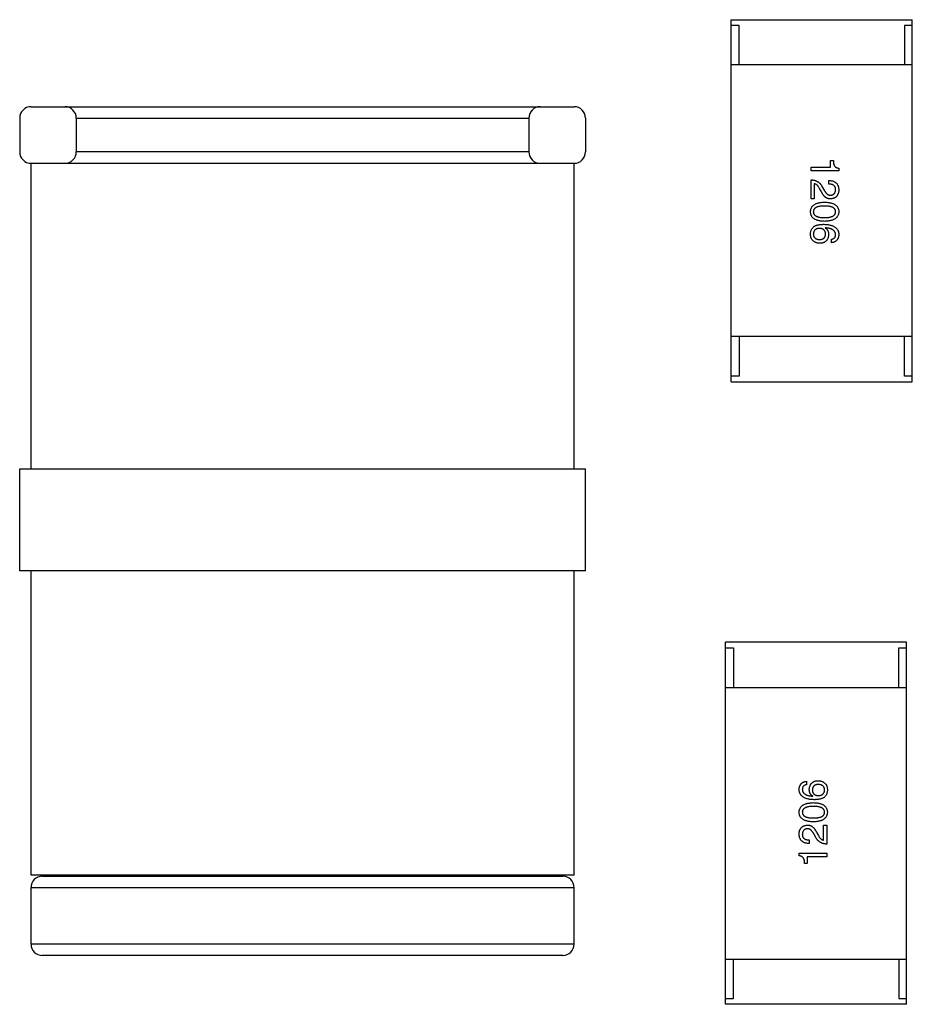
# Model space of a CAD drawing. Header units: millimetres. Extents: x 42 to 554, y 166 to 335.
# Tile 21 of 256: x 370.49 to 378.38, y 209.04 to 217.74. Entities that reach past the tile are written whole.
import ezdxf

# ---------------------------------------------------------------- set-up
doc = ezdxf.new("R2010")
doc.units = ezdxf.units.MM
doc.header["$LTSCALE"] = 30.734
doc.layers.get('0').update_dxf_attribs({"linetype": 'CONTINUOUS'})

msp = doc.modelspace()

# ---------------------------------------------------------------- linework, layer by layer
at = {"linetype": 'Continuous'}
for p, q in [((376.7839, 214.5393), (376.7839, 217.7393)), ((376.7839, 217.7393), (378.3839, 217.7393)), ((376.8539, 217.6893), (376.7839, 217.6893)), ((376.8539, 217.3393), (376.8539, 217.6893)), ((378.3139, 217.6893), (378.3139, 217.3393)), ((378.3839, 217.6893), (378.3139, 217.6893)), ((378.3839, 214.5393), (378.3839, 217.7393)), ((378.3839, 217.3393), (376.7839, 217.3393)), ((370.5945, 216.9704), (375.3945, 216.9704)), ((370.4945, 216.8704), (370.4945, 216.5704)), ((370.9945, 216.8704), (370.9945, 216.5704)), ((370.9945, 216.8704), (374.9945, 216.8704)), ((374.9945, 216.8704), (374.9945, 216.5704)), ((375.4945, 216.8704), (375.4945, 216.5704)), ((374.9945, 216.5704), (370.9945, 216.5704)), ((370.5945, 213.7704), (370.5945, 216.4704)), ((370.5945, 216.4704), (375.3945, 216.4704)), ((375.3945, 213.7704), (375.3945, 216.4704)), ((377.6621, 216.435), (377.6621, 216.4937)), ((377.6621, 216.4937), (377.6866, 216.4937)), ((377.4886, 216.4036), (377.4886, 216.435)), ((377.4886, 216.435), (377.6621, 216.435)), ((377.7345, 216.4036), (377.4886, 216.4036)), ((377.7345, 216.4268), (377.7345, 216.4036)), ((377.4886, 216.156), (377.4886, 216.324)), ((377.5172, 216.2899), (377.5172, 216.156)), ((377.6457, 216.2871), (377.6457, 216.3186)), ((377.5787, 216.2229), (377.5637, 216.2489)), ((377.5856, 216.2666), (377.6047, 216.2339)), ((377.5172, 216.156), (377.4886, 216.156)), ((377.6156, 215.8999), (377.6142, 215.8986)), ((377.6689, 215.7688), (377.6689, 215.7988)), ((378.3839, 214.9393), (376.7839, 214.9393)), ((376.8539, 214.9393), (376.8539, 214.5893)), ((378.3139, 214.5893), (378.3139, 214.9393)), ((376.8539, 214.5893), (376.7839, 214.5893)), ((376.7839, 214.5393), (378.3839, 214.5393)), ((378.3839, 214.5893), (378.3139, 214.5893)), ((370.4945, 212.8704), (370.4945, 213.7704)), ((370.4945, 213.7704), (375.4945, 213.7704)), ((375.4945, 212.8704), (375.4945, 213.7704)), ((375.4945, 212.8704), (370.4945, 212.8704)), ((370.5945, 210.1804), (370.5945, 212.8704)), ((375.3945, 210.1804), (375.3945, 212.8704)), ((376.7337, 209.0395), (376.7337, 212.2395)), ((378.3337, 212.2395), (376.7337, 212.2395)), ((376.7337, 212.1895), (376.8037, 212.1895)), ((376.8037, 212.1895), (376.8037, 211.8395)), ((378.2637, 211.8395), (378.2637, 212.1895)), ((378.2637, 212.1895), (378.3337, 212.1895)), ((378.3337, 209.0395), (378.3337, 212.2395)), ((376.7337, 211.8395), (378.3337, 211.8395)), ((377.4486, 211.01), (377.4486, 210.9799)), ((377.5019, 210.8789), (377.5033, 210.8802)), ((377.6003, 210.4889), (377.6003, 210.6228)), ((377.6003, 210.6228), (377.629, 210.6228)), ((377.629, 210.6228), (377.629, 210.4547)), ((377.532, 210.5121), (377.5129, 210.5449)), ((377.5388, 210.5558), (377.5538, 210.5299)), ((377.4719, 210.4916), (377.4719, 210.4602)), ((377.3831, 210.352), (377.3831, 210.3752)), ((377.3831, 210.3752), (377.629, 210.3752)), ((377.629, 210.3752), (377.629, 210.3438)), ((377.4555, 210.285), (377.4309, 210.285)), ((377.4555, 210.3438), (377.4555, 210.285)), ((377.629, 210.3438), (377.4555, 210.3438)), ((375.3945, 210.1804), (370.5945, 210.1804)), ((370.6945, 210.1704), (375.2945, 210.1704)), ((370.5945, 209.5704), (370.5945, 210.0704)), ((370.5945, 210.0704), (375.3945, 210.0704)), ((375.3945, 209.5704), (375.3945, 210.0704)), ((375.3945, 209.5704), (370.5945, 209.5704)), ((375.2945, 209.4704), (370.6945, 209.4704)), ((376.7337, 209.4395), (378.3337, 209.4395)), ((376.8037, 209.0895), (376.8037, 209.4395)), ((378.2637, 209.4395), (378.2637, 209.0895)), ((376.7337, 209.0895), (376.8037, 209.0895)), ((378.2637, 209.0895), (378.3337, 209.0895)), ((378.3337, 209.0395), (376.7337, 209.0395))]:
    msp.add_line(p, q, dxfattribs=at)
for centre, start, end in [((370.5945, 216.8704), 90, 180), ((375.3945, 216.8704), 360, 90), ((370.5945, 216.5704), 180, 270), ((375.3945, 216.5704), 270, 0), ((370.6945, 210.0704), 90, 180), ((375.2945, 210.0704), 0, 90), ((370.6945, 209.5704), 180, 270), ((375.2945, 209.5704), 270, 0)]:
    msp.add_arc(centre, 0.1, start, end, dxfattribs=at)
for centre, major_axis, start_param, end_param in [((370.8945, 216.8704), (0.1, 0), 0, 1.570796), ((375.0945, 216.8704), (0, 0.1), 0, 1.570796), ((370.8945, 216.5704), (0, 0.1), -3.141593, -1.570796), ((375.0945, 216.5704), (0.1, 0), 3.141593, 4.712389)]:
    msp.add_ellipse(centre, major_axis=major_axis, ratio=1, start_param=start_param, end_param=end_param, dxfattribs=at)
for points, knots in [([(377.6866, 216.4937), (377.6866, 216.4912), (377.6864, 216.4864), (377.6867, 216.4794), (377.6874, 216.4728), (377.6885, 216.4666), (377.69, 216.4608), (377.692, 216.4555), (377.6943, 216.4507), (377.6971, 216.4462), (377.7003, 216.4422), (377.704, 216.4387), (377.708, 216.4356), (377.7125, 216.4329), (377.7174, 216.4307), (377.7227, 216.4289), (377.7284, 216.4276), (377.7324, 216.4271), (377.7345, 216.4268)], [0, 0, 0, 0, 0.080662, 0.15593, 0.227718, 0.294732, 0.358439, 0.419473, 0.476988, 0.533074, 0.588133, 0.642473, 0.69686, 0.752836, 0.81038, 0.870689, 0.933341, 1, 1, 1, 1]), ([(377.4886, 216.324), (377.4913, 216.3239), (377.4967, 216.3237), (377.5046, 216.3229), (377.5123, 216.3217), (377.5197, 216.32), (377.5268, 216.318), (377.5336, 216.3154), (377.5401, 216.3125), (377.5463, 216.3091), (377.5523, 216.3053), (377.5579, 216.301), (377.5633, 216.2964), (377.5683, 216.2912), (377.5731, 216.2858), (377.5776, 216.2798), (377.5818, 216.2734), (377.5843, 216.2689), (377.5856, 216.2666)], [0, 0, 0, 0, 0.069512, 0.136307, 0.201431, 0.265186, 0.327322, 0.388242, 0.448098, 0.507757, 0.566952, 0.626243, 0.686026, 0.745963, 0.807549, 0.869906, 0.934172, 1, 1, 1, 1]), ([(377.5637, 216.2489), (377.562, 216.2518), (377.5587, 216.2574), (377.5534, 216.2652), (377.5478, 216.2719), (377.5421, 216.2776), (377.5362, 216.2822), (377.5301, 216.2859), (377.5238, 216.2886), (377.5194, 216.2894), (377.5172, 216.2899)], [0, 0, 0, 0, 0.158292, 0.304606, 0.440272, 0.565336, 0.681745, 0.791834, 0.896966, 1, 1, 1, 1]), ([(377.6457, 216.3186), (377.6491, 216.3184), (377.6559, 216.3182), (377.6657, 216.3171), (377.6749, 216.3153), (377.6834, 216.3129), (377.6913, 216.3099), (377.6985, 216.3062), (377.7051, 216.3018), (377.711, 216.2968), (377.7163, 216.2912), (377.7208, 216.2848), (377.7248, 216.2779), (377.7281, 216.2703), (377.7307, 216.2621), (377.7326, 216.2533), (377.734, 216.2438), (377.7343, 216.2372), (377.7345, 216.2339)], [0, 0, 0, 0, 0.074935, 0.145873, 0.212498, 0.27598, 0.33603, 0.394042, 0.450372, 0.505546, 0.560812, 0.616481, 0.673265, 0.732328, 0.7938, 0.858943, 0.92718, 1, 1, 1, 1]), ([(377.7058, 216.238), (377.7057, 216.2399), (377.7056, 216.2437), (377.7049, 216.2491), (377.7037, 216.2542), (377.7021, 216.259), (377.7, 216.2633), (377.6974, 216.2674), (377.6943, 216.271), (377.6908, 216.2742), (377.6868, 216.2772), (377.6823, 216.2797), (377.6773, 216.2818), (377.6719, 216.2837), (377.666, 216.2851), (377.6596, 216.2861), (377.6528, 216.2869), (377.6481, 216.287), (377.6457, 216.2871)], [0, 0, 0, 0, 0.065945, 0.127767, 0.186553, 0.242898, 0.297728, 0.351599, 0.404854, 0.459191, 0.515338, 0.573322, 0.634405, 0.698538, 0.767039, 0.84022, 0.917406, 1, 1, 1, 1]), ([(377.6607, 216.156), (377.6586, 216.1559), (377.6545, 216.1558), (377.6484, 216.1563), (377.6424, 216.1574), (377.6366, 216.159), (377.6309, 216.1613), (377.6254, 216.1641), (377.62, 216.1674), (377.6148, 216.1714), (377.6098, 216.1758), (377.6048, 216.1809), (377.6001, 216.1865), (377.5955, 216.1927), (377.591, 216.1994), (377.5867, 216.2067), (377.5826, 216.2146), (377.58, 216.2201), (377.5787, 216.2229)], [0, 0, 0, 0, 0.055083, 0.109453, 0.162685, 0.21614, 0.26961, 0.324284, 0.380202, 0.437433, 0.497084, 0.559152, 0.624288, 0.692446, 0.763862, 0.838743, 0.917269, 1, 1, 1, 1]), ([(377.6047, 216.2339), (377.6057, 216.2319), (377.6077, 216.2281), (377.6108, 216.2228), (377.6141, 216.2178), (377.6174, 216.2131), (377.6208, 216.209), (377.6242, 216.2051), (377.6276, 216.2017), (377.6313, 216.1987), (377.6349, 216.196), (377.6386, 216.1938), (377.6423, 216.192), (377.6461, 216.1905), (377.65, 216.1895), (377.654, 216.1888), (377.658, 216.1885), (377.6607, 216.1887), (377.6621, 216.1888)], [0, 0, 0, 0, 0.084365, 0.165386, 0.24176, 0.314729, 0.38433, 0.449952, 0.513164, 0.5734, 0.630824, 0.68644, 0.740136, 0.792605, 0.844515, 0.896112, 0.947763, 1, 1, 1, 1]), ([(377.7345, 216.2339), (377.7342, 216.2309), (377.7338, 216.2251), (377.7326, 216.2166), (377.7307, 216.2088), (377.7285, 216.2014), (377.7256, 216.1946), (377.7223, 216.1883), (377.7184, 216.1826), (377.7141, 216.1774), (377.7092, 216.1728), (377.7038, 216.1687), (377.6978, 216.1652), (377.6914, 216.1623), (377.6844, 216.1598), (377.677, 216.158), (377.669, 216.1567), (377.6635, 216.1562), (377.6607, 216.156)], [0, 0, 0, 0, 0.074847, 0.14558, 0.212628, 0.276599, 0.337792, 0.396608, 0.453638, 0.509854, 0.565589, 0.621545, 0.678777, 0.737222, 0.798388, 0.862259, 0.929312, 1, 1, 1, 1]), ([(377.6621, 216.1888), (377.6638, 216.1889), (377.6671, 216.1892), (377.6719, 216.19), (377.6764, 216.1913), (377.6807, 216.1928), (377.6845, 216.1947), (377.6881, 216.1969), (377.6913, 216.1995), (377.6943, 216.2024), (377.6968, 216.2057), (377.6991, 216.2093), (377.701, 216.2132), (377.7026, 216.2175), (377.7039, 216.2222), (377.7049, 216.2271), (377.7055, 216.2324), (377.7057, 216.2361), (377.7058, 216.238)], [0, 0, 0, 0, 0.069456, 0.136175, 0.198596, 0.258993, 0.316838, 0.37342, 0.428889, 0.48454, 0.540119, 0.597644, 0.65702, 0.718534, 0.783117, 0.851564, 0.923888, 1, 1, 1, 1]), ([(377.4845, 216.0423), (377.4846, 216.0456), (377.4849, 216.0521), (377.4865, 216.0615), (377.489, 216.0702), (377.4925, 216.0784), (377.4969, 216.0859), (377.5023, 216.0928), (377.5086, 216.0991), (377.5159, 216.1046), (377.5241, 216.1097), (377.5333, 216.114), (377.5433, 216.1178), (377.5543, 216.1209), (377.5663, 216.1234), (377.5792, 216.1252), (377.593, 216.1265), (377.6025, 216.1268), (377.6074, 216.127)], [0, 0, 0, 0, 0.059135, 0.115606, 0.169241, 0.221578, 0.273261, 0.324749, 0.377329, 0.431642, 0.488541, 0.548597, 0.612232, 0.680174, 0.752504, 0.829777, 0.912307, 1, 1, 1, 1]), ([(377.6074, 216.127), (377.6125, 216.1268), (377.6223, 216.1265), (377.6366, 216.1252), (377.6499, 216.1234), (377.6622, 216.1209), (377.6736, 216.1178), (377.684, 216.114), (377.6935, 216.1097), (377.702, 216.1047), (377.7095, 216.0991), (377.716, 216.0928), (377.7216, 216.0859), (377.7262, 216.0784), (377.7297, 216.0702), (377.7324, 216.0615), (377.734, 216.0521), (377.7343, 216.0456), (377.7345, 216.0423)], [0, 0, 0, 0, 0.088823, 0.172287, 0.250296, 0.323438, 0.392244, 0.456221, 0.516635, 0.573871, 0.628, 0.680335, 0.731489, 0.782557, 0.834044, 0.886738, 0.942089, 1, 1, 1, 1]), ([(377.6074, 215.9576), (377.6025, 215.9578), (377.593, 215.9581), (377.5792, 215.9594), (377.5663, 215.9612), (377.5543, 215.9637), (377.5433, 215.9668), (377.5333, 215.9706), (377.5241, 215.9749), (377.5159, 215.9799), (377.5086, 215.9855), (377.5023, 215.9918), (377.4969, 215.9987), (377.4925, 216.0062), (377.489, 216.0144), (377.4865, 216.0231), (377.4849, 216.0325), (377.4846, 216.039), (377.4845, 216.0423)], [0, 0, 0, 0, 0.08769, 0.170218, 0.24749, 0.319818, 0.387758, 0.451391, 0.511445, 0.568185, 0.622681, 0.67526, 0.726746, 0.778428, 0.830764, 0.884397, 0.940866, 1, 1, 1, 1]), ([(377.6074, 216.0928), (377.6034, 216.0928), (377.5957, 216.0927), (377.5846, 216.0921), (377.5742, 216.0912), (377.5646, 216.0899), (377.5558, 216.088), (377.5476, 216.0859), (377.5403, 216.0834), (377.5337, 216.0804), (377.5279, 216.077), (377.5229, 216.0733), (377.5186, 216.0691), (377.5151, 216.0645), (377.5123, 216.0595), (377.5104, 216.0541), (377.5093, 216.0483), (377.5091, 216.0443), (377.509, 216.0423)], [0, 0, 0, 0, 0.096457, 0.187288, 0.27178, 0.350132, 0.423455, 0.491343, 0.554037, 0.612253, 0.666313, 0.717038, 0.764921, 0.811214, 0.856775, 0.902988, 0.950234, 1, 1, 1, 1]), ([(377.509, 216.0423), (377.5092, 216.0402), (377.5094, 216.0361), (377.5107, 216.0301), (377.5128, 216.0246), (377.5156, 216.0195), (377.5192, 216.0148), (377.5235, 216.0105), (377.5286, 216.0066), (377.5344, 216.0032), (377.541, 216.0001), (377.5483, 215.9975), (377.5563, 215.9953), (377.5651, 215.9935), (377.5746, 215.9921), (377.5849, 215.9911), (377.5959, 215.9905), (377.6035, 215.9904), (377.6074, 215.9904)], [0, 0, 0, 0, 0.050879, 0.099377, 0.146973, 0.193618, 0.240619, 0.289461, 0.34047, 0.395283, 0.453059, 0.515633, 0.582666, 0.655287, 0.732971, 0.815933, 0.905166, 1, 1, 1, 1]), ([(377.7058, 216.0423), (377.7057, 216.0443), (377.7055, 216.0483), (377.7044, 216.0541), (377.7025, 216.0595), (377.6997, 216.0645), (377.6962, 216.0691), (377.692, 216.0733), (377.6869, 216.077), (377.6811, 216.0804), (377.6745, 216.0834), (377.6672, 216.0859), (377.6591, 216.088), (377.6503, 216.0899), (377.6406, 216.0912), (377.6302, 216.0921), (377.6191, 216.0927), (377.6114, 216.0928), (377.6074, 216.0928)], [0, 0, 0, 0, 0.049764, 0.097007, 0.143217, 0.188577, 0.235116, 0.282997, 0.333719, 0.387776, 0.445989, 0.508679, 0.576563, 0.649481, 0.728235, 0.812722, 0.903548, 1, 1, 1, 1]), ([(377.6074, 215.9904), (377.6114, 215.9904), (377.6191, 215.9905), (377.6302, 215.9911), (377.6406, 215.9921), (377.6502, 215.9935), (377.6591, 215.9953), (377.6672, 215.9975), (377.6745, 216.0001), (377.6811, 216.0031), (377.6869, 216.0067), (377.692, 216.0105), (377.6962, 216.0148), (377.6998, 216.0195), (377.7025, 216.0246), (377.7044, 216.0302), (377.7055, 216.0361), (377.7057, 216.0402), (377.7058, 216.0423)], [0, 0, 0, 0, 0.095719, 0.185854, 0.269738, 0.347952, 0.420315, 0.487894, 0.550245, 0.608186, 0.662454, 0.713283, 0.761375, 0.808209, 0.854301, 0.901312, 0.949396, 1, 1, 1, 1]), ([(377.7345, 216.0423), (377.7343, 216.039), (377.7339, 216.0327), (377.7321, 216.0234), (377.7293, 216.0148), (377.7257, 216.0067), (377.721, 215.9993), (377.7154, 215.9924), (377.7088, 215.9862), (377.7013, 215.9806), (377.6928, 215.9756), (377.6834, 215.9712), (377.6731, 215.9674), (377.6617, 215.9642), (377.6495, 215.9617), (377.6363, 215.9597), (377.6222, 215.9583), (377.6124, 215.9578), (377.6074, 215.9576)], [0, 0, 0, 0, 0.057415, 0.112361, 0.16496, 0.216437, 0.267441, 0.318839, 0.371478, 0.426325, 0.483626, 0.544235, 0.608673, 0.677374, 0.750405, 0.828394, 0.911525, 1, 1, 1, 1]), ([(377.5172, 215.9136), (377.5199, 215.915), (377.5252, 215.9179), (377.5339, 215.9216), (377.5434, 215.9246), (377.5536, 215.927), (377.5646, 215.929), (377.5764, 215.9303), (377.5889, 215.9312), (377.5975, 215.9313), (377.6019, 215.9313)], [0, 0, 0, 0, 0.101889, 0.209155, 0.322694, 0.442863, 0.569758, 0.70479, 0.848502, 1, 1, 1, 1]), ([(377.6019, 215.9313), (377.6072, 215.9312), (377.6174, 215.9309), (377.6321, 215.9294), (377.6459, 215.9276), (377.6587, 215.9248), (377.6705, 215.9216), (377.6813, 215.9176), (377.6911, 215.913), (377.6999, 215.9076), (377.7078, 215.9017), (377.7146, 215.895), (377.7205, 215.8877), (377.7253, 215.8796), (377.7292, 215.871), (377.732, 215.8616), (377.7338, 215.8516), (377.7342, 215.8447), (377.7345, 215.8412)], [0, 0, 0, 0, 0.087517, 0.169686, 0.246944, 0.319347, 0.387088, 0.450961, 0.511075, 0.567974, 0.622351, 0.675039, 0.726853, 0.778688, 0.83093, 0.884738, 0.941043, 1, 1, 1, 1]), ([(377.505, 215.7879), (377.5032, 215.7895), (377.4996, 215.7926), (377.4953, 215.7984), (377.4916, 215.8049), (377.4887, 215.8123), (377.4865, 215.8204), (377.4851, 215.8294), (377.4843, 215.8391), (377.4844, 215.8459), (377.4845, 215.8494)], [0, 0, 0, 0, 0.105033, 0.21147, 0.321511, 0.438526, 0.563605, 0.698055, 0.843218, 1, 1, 1, 1]), ([(377.4845, 215.8494), (377.4847, 215.8528), (377.485, 215.8595), (377.4869, 215.8692), (377.4895, 215.8782), (377.4932, 215.8866), (377.4978, 215.8944), (377.5033, 215.9015), (377.5098, 215.9081), (377.5147, 215.9117), (377.5172, 215.9136)], [0, 0, 0, 0, 0.137449, 0.267856, 0.393219, 0.514735, 0.63397, 0.753734, 0.874967, 1, 1, 1, 1]), ([(377.5637, 215.8958), (377.5615, 215.8957), (377.5573, 215.8954), (377.5513, 215.8945), (377.5456, 215.8932), (377.5404, 215.8917), (377.5355, 215.8897), (377.5311, 215.8873), (377.527, 215.8847), (377.5234, 215.8815), (377.5201, 215.8781), (377.5173, 215.8743), (377.5149, 215.8701), (377.5129, 215.8656), (377.5113, 215.8607), (377.5101, 215.8554), (377.5093, 215.8498), (377.5091, 215.8459), (377.509, 215.8439)], [0, 0, 0, 0, 0.076467, 0.148148, 0.216496, 0.280559, 0.342274, 0.401168, 0.458322, 0.514073, 0.569257, 0.62465, 0.68124, 0.739113, 0.799947, 0.862804, 0.929597, 1, 1, 1, 1]), ([(377.509, 215.8439), (377.5092, 215.8421), (377.5095, 215.8385), (377.5104, 215.8334), (377.5117, 215.8285), (377.5135, 215.824), (377.5156, 215.8199), (377.5181, 215.816), (377.5211, 215.8125), (377.5244, 215.8093), (377.5281, 215.8065), (377.5322, 215.804), (377.5367, 215.8018), (377.5416, 215.8), (377.5469, 215.7985), (377.5526, 215.7974), (377.5587, 215.7965), (377.5629, 215.7962), (377.5651, 215.7961)], [0, 0, 0, 0, 0.066682, 0.130303, 0.190802, 0.248749, 0.30534, 0.361219, 0.415721, 0.471765, 0.528279, 0.586428, 0.64659, 0.710143, 0.776461, 0.846692, 0.921137, 1, 1, 1, 1]), ([(377.617, 215.8453), (377.6169, 215.8472), (377.6167, 215.851), (377.6159, 215.8564), (377.6148, 215.8616), (377.6132, 215.8663), (377.6113, 215.8708), (377.6089, 215.8748), (377.6062, 215.8785), (377.603, 215.8819), (377.5995, 215.8849), (377.5955, 215.8875), (377.5912, 215.8898), (377.5865, 215.8917), (377.5813, 215.8933), (377.5758, 215.8946), (377.5699, 215.8954), (377.5658, 215.8957), (377.5637, 215.8958)], [0, 0, 0, 0, 0.070453, 0.136523, 0.199866, 0.260392, 0.318446, 0.374657, 0.430182, 0.485556, 0.541071, 0.598396, 0.657208, 0.718642, 0.783247, 0.851631, 0.923928, 1, 1, 1, 1]), ([(377.5651, 215.7961), (377.5671, 215.7962), (377.5711, 215.7965), (377.5768, 215.7974), (377.5822, 215.7986), (377.5872, 215.8001), (377.5918, 215.802), (377.5961, 215.8042), (377.5999, 215.8068), (377.6034, 215.8097), (377.6064, 215.813), (377.6091, 215.8166), (377.6114, 215.8205), (377.6133, 215.8248), (377.6148, 215.8294), (377.6159, 215.8344), (377.6167, 215.8397), (377.6169, 215.8434), (377.617, 215.8453)], [0, 0, 0, 0, 0.076288, 0.14871, 0.216387, 0.281386, 0.342528, 0.402111, 0.4591, 0.514852, 0.569974, 0.625644, 0.682226, 0.740156, 0.800362, 0.863471, 0.930116, 1, 1, 1, 1]), ([(377.6142, 215.8986), (377.6166, 215.8971), (377.6213, 215.8943), (377.6275, 215.889), (377.6327, 215.8829), (377.637, 215.876), (377.6403, 215.8684), (377.6426, 215.86), (377.6441, 215.8508), (377.6442, 215.8445), (377.6443, 215.8412)], [0, 0, 0, 0, 0.122276, 0.239997, 0.35611, 0.473903, 0.59404, 0.720428, 0.855383, 1, 1, 1, 1]), ([(377.7058, 215.8412), (377.7056, 215.8433), (377.7053, 215.8476), (377.7038, 215.8537), (377.7019, 215.8595), (377.6992, 215.8649), (377.6959, 215.8699), (377.6919, 215.8746), (377.6871, 215.8787), (377.6819, 215.8827), (377.6759, 215.8862), (377.6692, 215.8892), (377.6619, 215.892), (377.6539, 215.8943), (377.6452, 215.8963), (377.6359, 215.8979), (377.626, 215.8992), (377.6191, 215.8997), (377.6156, 215.8999)], [0, 0, 0, 0, 0.054741, 0.107075, 0.158339, 0.208382, 0.258772, 0.310045, 0.362765, 0.417822, 0.475982, 0.537466, 0.602901, 0.673037, 0.747247, 0.826291, 0.910782, 1, 1, 1, 1]), ([(377.5664, 215.7633), (377.5635, 215.7634), (377.5578, 215.7636), (377.5493, 215.7647), (377.5411, 215.7666), (377.5332, 215.7693), (377.5257, 215.7728), (377.5184, 215.777), (377.5114, 215.7821), (377.5071, 215.7859), (377.505, 215.7879)], [0, 0, 0, 0, 0.12904, 0.253809, 0.377066, 0.499122, 0.621469, 0.744665, 0.870607, 1, 1, 1, 1]), ([(377.6443, 215.8412), (377.644, 215.8381), (377.6435, 215.8322), (377.642, 215.8236), (377.6401, 215.8156), (377.6375, 215.8082), (377.6345, 215.8013), (377.631, 215.795), (377.6268, 215.7893), (377.6222, 215.7841), (377.6171, 215.7794), (377.6113, 215.7754), (377.6051, 215.7719), (377.5984, 215.769), (377.5911, 215.7668), (377.5834, 215.765), (377.5751, 215.7638), (377.5694, 215.7635), (377.5664, 215.7633)], [0, 0, 0, 0, 0.074228, 0.144548, 0.211288, 0.274576, 0.335162, 0.393915, 0.450599, 0.506657, 0.562409, 0.618617, 0.676096, 0.735061, 0.79654, 0.860906, 0.928473, 1, 1, 1, 1]), ([(377.6689, 215.7988), (377.6718, 215.7995), (377.6773, 215.8007), (377.6849, 215.8037), (377.6914, 215.8077), (377.6967, 215.8126), (377.7008, 215.8185), (377.7037, 215.8253), (377.7055, 215.8329), (377.7057, 215.8383), (377.7058, 215.8412)], [0, 0, 0, 0, 0.1439, 0.274233, 0.394478, 0.509388, 0.621911, 0.738504, 0.863414, 1, 1, 1, 1]), ([(377.7345, 215.8412), (377.7342, 215.8385), (377.7338, 215.8333), (377.7327, 215.8258), (377.731, 215.8187), (377.729, 215.8121), (377.7264, 215.8059), (377.7234, 215.8002), (377.72, 215.795), (377.7161, 215.7902), (377.7118, 215.7859), (377.707, 215.7821), (377.7017, 215.7787), (377.696, 215.7757), (377.6899, 215.7732), (377.6833, 215.7713), (377.6762, 215.7697), (377.6714, 215.7691), (377.6689, 215.7688)], [0, 0, 0, 0, 0.073784, 0.144317, 0.211047, 0.274818, 0.336501, 0.395724, 0.453465, 0.510016, 0.566585, 0.622844, 0.680328, 0.739335, 0.800408, 0.863904, 0.93053, 1, 1, 1, 1]), ([(377.3831, 210.9376), (377.3833, 210.9402), (377.3837, 210.9454), (377.3849, 210.953), (377.3865, 210.96), (377.3886, 210.9666), (377.3911, 210.9728), (377.3941, 210.9785), (377.3975, 210.9838), (377.4014, 210.9886), (377.4058, 210.9929), (377.4106, 210.9967), (377.4158, 211.0001), (377.4215, 211.003), (377.4276, 211.0055), (377.4343, 211.0075), (377.4413, 211.0091), (377.4462, 211.0097), (377.4486, 211.01)], [0, 0, 0, 0, 0.073784, 0.144317, 0.211047, 0.274818, 0.336501, 0.395724, 0.453465, 0.510016, 0.566585, 0.622844, 0.680328, 0.739335, 0.800408, 0.863904, 0.93053, 1, 1, 1, 1]), ([(377.4486, 210.9799), (377.4457, 210.9793), (377.4402, 210.9781), (377.4326, 210.975), (377.4261, 210.971), (377.4208, 210.9661), (377.4167, 210.9603), (377.4138, 210.9535), (377.412, 210.9458), (377.4118, 210.9404), (377.4118, 210.9376)], [0, 0, 0, 0, 0.1439, 0.274233, 0.394478, 0.509388, 0.621911, 0.738504, 0.863414, 1, 1, 1, 1]), ([(377.4732, 210.9376), (377.4735, 210.9406), (377.4741, 210.9466), (377.4755, 210.9551), (377.4775, 210.9631), (377.48, 210.9706), (377.4831, 210.9774), (377.4866, 210.9838), (377.4907, 210.9895), (377.4954, 210.9947), (377.5005, 210.9994), (377.5062, 211.0033), (377.5124, 211.0069), (377.5191, 211.0098), (377.5264, 211.012), (377.5342, 211.0138), (377.5425, 211.015), (377.5482, 211.0153), (377.5511, 211.0155)], [0, 0, 0, 0, 0.074228, 0.144548, 0.211288, 0.274576, 0.335162, 0.393915, 0.450599, 0.506657, 0.562409, 0.618617, 0.676096, 0.735061, 0.79654, 0.860906, 0.928473, 1, 1, 1, 1]), ([(377.5525, 210.9827), (377.5504, 210.9825), (377.5464, 210.9823), (377.5407, 210.9814), (377.5353, 210.9802), (377.5303, 210.9787), (377.5257, 210.9768), (377.5215, 210.9746), (377.5176, 210.972), (377.5142, 210.9691), (377.5111, 210.9658), (377.5084, 210.9622), (377.5061, 210.9582), (377.5042, 210.954), (377.5027, 210.9493), (377.5016, 210.9443), (377.5008, 210.939), (377.5006, 210.9354), (377.5006, 210.9335)], [0, 0, 0, 0, 0.076288, 0.14871, 0.216387, 0.281386, 0.342528, 0.402111, 0.4591, 0.514852, 0.569974, 0.625644, 0.682226, 0.740156, 0.800362, 0.863471, 0.930116, 1, 1, 1, 1]), ([(377.5511, 211.0155), (377.554, 211.0154), (377.5598, 211.0152), (377.5683, 211.0141), (377.5764, 211.0122), (377.5843, 211.0095), (377.5919, 211.0059), (377.5991, 211.0017), (377.6061, 210.9967), (377.6104, 210.9928), (377.6126, 210.9909)], [0, 0, 0, 0, 0.12904, 0.253809, 0.377066, 0.499122, 0.621469, 0.744665, 0.870607, 1, 1, 1, 1]), ([(377.6085, 210.9349), (377.6083, 210.9367), (377.608, 210.9403), (377.6071, 210.9454), (377.6058, 210.9503), (377.6041, 210.9547), (377.6019, 210.9589), (377.5994, 210.9628), (377.5965, 210.9663), (377.5931, 210.9694), (377.5894, 210.9723), (377.5853, 210.9748), (377.5808, 210.977), (377.5759, 210.9788), (377.5706, 210.9802), (377.5649, 210.9814), (377.5588, 210.9823), (377.5546, 210.9825), (377.5525, 210.9827)], [0, 0, 0, 0, 0.066682, 0.130303, 0.190802, 0.248749, 0.30534, 0.361219, 0.415721, 0.471765, 0.528279, 0.586428, 0.64659, 0.710143, 0.776461, 0.846692, 0.921137, 1, 1, 1, 1]), ([(377.6126, 210.9909), (377.6143, 210.9893), (377.6179, 210.9862), (377.6222, 210.9804), (377.6259, 210.9739), (377.6288, 210.9665), (377.631, 210.9584), (377.6325, 210.9494), (377.6332, 210.9397), (377.6331, 210.9329), (377.6331, 210.9294)], [0, 0, 0, 0, 0.105033, 0.21147, 0.321511, 0.438526, 0.563605, 0.698055, 0.843218, 1, 1, 1, 1]), ([(377.5156, 210.8474), (377.5103, 210.8476), (377.5002, 210.8479), (377.4854, 210.8493), (377.4716, 210.8512), (377.4589, 210.8539), (377.447, 210.8572), (377.4362, 210.8612), (377.4264, 210.8658), (377.4176, 210.8711), (377.4097, 210.8771), (377.4029, 210.8837), (377.397, 210.8911), (377.3922, 210.8991), (377.3884, 210.9078), (377.3855, 210.9172), (377.3837, 210.9272), (377.3833, 210.9341), (377.3831, 210.9376)], [0, 0, 0, 0, 0.087517, 0.169686, 0.246944, 0.319347, 0.387088, 0.450961, 0.511075, 0.567974, 0.622351, 0.675039, 0.726853, 0.778688, 0.83093, 0.884738, 0.941043, 1, 1, 1, 1]), ([(377.4118, 210.9376), (377.4119, 210.9354), (377.4122, 210.9312), (377.4137, 210.9251), (377.4156, 210.9193), (377.4184, 210.9139), (377.4216, 210.9088), (377.4257, 210.9042), (377.4304, 210.9), (377.4357, 210.8961), (377.4417, 210.8926), (377.4483, 210.8895), (377.4557, 210.8868), (377.4637, 210.8844), (377.4723, 210.8825), (377.4816, 210.8809), (377.4915, 210.8796), (377.4984, 210.8791), (377.5019, 210.8789)], [0, 0, 0, 0, 0.054741, 0.107075, 0.158339, 0.208382, 0.258772, 0.310045, 0.362765, 0.417822, 0.475982, 0.537466, 0.602901, 0.673037, 0.747247, 0.826291, 0.910782, 1, 1, 1, 1]), ([(377.5033, 210.8802), (377.5009, 210.8817), (377.4962, 210.8845), (377.49, 210.8898), (377.4848, 210.8959), (377.4805, 210.9027), (377.4773, 210.9104), (377.4749, 210.9188), (377.4735, 210.9279), (377.4733, 210.9343), (377.4732, 210.9376)], [0, 0, 0, 0, 0.122276, 0.239997, 0.35611, 0.473903, 0.59404, 0.720428, 0.855383, 1, 1, 1, 1]), ([(377.5006, 210.9335), (377.5006, 210.9316), (377.5008, 210.9278), (377.5016, 210.9223), (377.5027, 210.9172), (377.5043, 210.9124), (377.5062, 210.908), (377.5086, 210.904), (377.5114, 210.9002), (377.5145, 210.8969), (377.518, 210.8939), (377.522, 210.8913), (377.5263, 210.889), (377.5311, 210.887), (377.5362, 210.8855), (377.5417, 210.8842), (377.5477, 210.8834), (377.5517, 210.8831), (377.5538, 210.883)], [0, 0, 0, 0, 0.070453, 0.136523, 0.199866, 0.260392, 0.318446, 0.374657, 0.430182, 0.485556, 0.541071, 0.598396, 0.657208, 0.718642, 0.783247, 0.851631, 0.923928, 1, 1, 1, 1]), ([(377.5538, 210.883), (377.556, 210.8831), (377.5602, 210.8833), (377.5663, 210.8843), (377.5719, 210.8855), (377.5772, 210.8871), (377.582, 210.889), (377.5865, 210.8915), (377.5906, 210.8941), (377.5941, 210.8973), (377.5974, 210.9006), (377.6002, 210.9045), (377.6027, 210.9086), (377.6046, 210.9132), (377.6063, 210.9181), (377.6074, 210.9234), (377.6082, 210.929), (377.6084, 210.9329), (377.6085, 210.9349)], [0, 0, 0, 0, 0.076467, 0.148148, 0.216496, 0.280559, 0.342274, 0.401168, 0.458322, 0.514073, 0.569257, 0.62465, 0.68124, 0.739113, 0.799947, 0.862804, 0.929597, 1, 1, 1, 1]), ([(377.6331, 210.9294), (377.6329, 210.926), (377.6325, 210.9193), (377.6307, 210.9096), (377.628, 210.9005), (377.6244, 210.8921), (377.6198, 210.8843), (377.6142, 210.8772), (377.6078, 210.8707), (377.6028, 210.8671), (377.6003, 210.8652)], [0, 0, 0, 0, 0.137449, 0.267856, 0.393219, 0.514735, 0.63397, 0.753734, 0.874967, 1, 1, 1, 1]), ([(377.3831, 210.7365), (377.3833, 210.7397), (377.3837, 210.7461), (377.3854, 210.7554), (377.3882, 210.764), (377.3918, 210.7721), (377.3965, 210.7795), (377.4021, 210.7863), (377.4087, 210.7925), (377.4162, 210.7982), (377.4247, 210.8032), (377.4341, 210.8076), (377.4445, 210.8114), (377.4558, 210.8145), (377.468, 210.8171), (377.4812, 210.8191), (377.4953, 210.8205), (377.5051, 210.8209), (377.5101, 210.8212)], [0, 0, 0, 0, 0.057415, 0.112361, 0.16496, 0.216437, 0.267441, 0.318839, 0.371478, 0.426325, 0.483626, 0.544235, 0.608673, 0.677374, 0.750405, 0.828394, 0.911525, 1, 1, 1, 1]), ([(377.5101, 210.8212), (377.515, 210.821), (377.5246, 210.8207), (377.5384, 210.8194), (377.5513, 210.8176), (377.5632, 210.815), (377.5742, 210.8119), (377.5843, 210.8082), (377.5934, 210.8038), (377.6016, 210.7989), (377.6089, 210.7932), (377.6153, 210.787), (377.6206, 210.7801), (377.6251, 210.7726), (377.6285, 210.7644), (377.6311, 210.7556), (377.6326, 210.7463), (377.6329, 210.7398), (377.6331, 210.7365)], [0, 0, 0, 0, 0.08769, 0.170218, 0.24749, 0.319818, 0.387758, 0.451391, 0.511445, 0.568185, 0.622681, 0.67526, 0.726746, 0.778428, 0.830764, 0.884397, 0.940866, 1, 1, 1, 1]), ([(377.6003, 210.8652), (377.5977, 210.8638), (377.5923, 210.8608), (377.5836, 210.8572), (377.5741, 210.8542), (377.5639, 210.8518), (377.5529, 210.8497), (377.5411, 210.8484), (377.5286, 210.8475), (377.52, 210.8475), (377.5156, 210.8474)], [0, 0, 0, 0, 0.101889, 0.209155, 0.322694, 0.442863, 0.569758, 0.70479, 0.848502, 1, 1, 1, 1]), ([(377.5101, 210.6518), (377.505, 210.6519), (377.4952, 210.6523), (377.4809, 210.6536), (377.4676, 210.6554), (377.4553, 210.6579), (377.4439, 210.661), (377.4335, 210.6648), (377.424, 210.6691), (377.4156, 210.6741), (377.408, 210.6797), (377.4015, 210.686), (377.3959, 210.6928), (377.3913, 210.7004), (377.3878, 210.7086), (377.3851, 210.7173), (377.3835, 210.7267), (377.3832, 210.7332), (377.3831, 210.7365)], [0, 0, 0, 0, 0.088823, 0.172287, 0.250296, 0.323438, 0.392244, 0.456221, 0.516635, 0.573871, 0.628, 0.680335, 0.731489, 0.782557, 0.834044, 0.886738, 0.942089, 1, 1, 1, 1]), ([(377.5101, 210.7884), (377.5062, 210.7883), (377.4985, 210.7883), (377.4873, 210.7877), (377.4769, 210.7867), (377.4673, 210.7853), (377.4584, 210.7835), (377.4503, 210.7813), (377.443, 210.7786), (377.4364, 210.7756), (377.4306, 210.7721), (377.4256, 210.7683), (377.4213, 210.764), (377.4178, 210.7593), (377.4151, 210.7542), (377.4131, 210.7486), (377.412, 210.7427), (377.4118, 210.7386), (377.4118, 210.7365)], [0, 0, 0, 0, 0.095719, 0.185854, 0.269738, 0.347952, 0.420315, 0.487894, 0.550245, 0.608186, 0.662454, 0.713283, 0.761375, 0.808209, 0.854301, 0.901312, 0.949396, 1, 1, 1, 1]), ([(377.4118, 210.7365), (377.4118, 210.7344), (377.412, 210.7304), (377.4131, 210.7246), (377.4151, 210.7192), (377.4178, 210.7142), (377.4213, 210.7097), (377.4256, 210.7055), (377.4306, 210.7017), (377.4365, 210.6984), (377.443, 210.6954), (377.4503, 210.6928), (377.4584, 210.6908), (377.4673, 210.6889), (377.4769, 210.6876), (377.4873, 210.6867), (377.4985, 210.686), (377.5062, 210.686), (377.5101, 210.6859)], [0, 0, 0, 0, 0.049764, 0.097007, 0.143217, 0.188577, 0.235116, 0.282997, 0.333719, 0.387776, 0.445989, 0.508679, 0.576563, 0.649481, 0.728235, 0.812722, 0.903548, 1, 1, 1, 1]), ([(377.6085, 210.7365), (377.6083, 210.7386), (377.6081, 210.7427), (377.6068, 210.7486), (377.6047, 210.7542), (377.6019, 210.7593), (377.5984, 210.764), (377.594, 210.7682), (377.5889, 210.7721), (377.5831, 210.7756), (377.5766, 210.7787), (377.5693, 210.7812), (377.5612, 210.7835), (377.5524, 210.7853), (377.5429, 210.7867), (377.5326, 210.7877), (377.5216, 210.7883), (377.514, 210.7883), (377.5101, 210.7884)], [0, 0, 0, 0, 0.050879, 0.099377, 0.146973, 0.193618, 0.240619, 0.289461, 0.34047, 0.395283, 0.453059, 0.515633, 0.582666, 0.655287, 0.732971, 0.815933, 0.905166, 1, 1, 1, 1]), ([(377.5101, 210.6859), (377.5141, 210.686), (377.5218, 210.686), (377.5329, 210.6867), (377.5433, 210.6876), (377.5529, 210.6889), (377.5618, 210.6908), (377.5699, 210.6928), (377.5772, 210.6954), (377.5838, 210.6984), (377.5896, 210.7017), (377.5947, 210.7055), (377.5989, 210.7097), (377.6024, 210.7143), (377.6052, 210.7192), (377.6071, 210.7246), (377.6082, 210.7304), (377.6084, 210.7344), (377.6085, 210.7365)], [0, 0, 0, 0, 0.096457, 0.187288, 0.27178, 0.350132, 0.423455, 0.491343, 0.554037, 0.612253, 0.666313, 0.717038, 0.764921, 0.811214, 0.856775, 0.902988, 0.950234, 1, 1, 1, 1]), ([(377.6331, 210.7365), (377.6329, 210.7332), (377.6326, 210.7267), (377.6311, 210.7173), (377.6285, 210.7086), (377.6251, 210.7004), (377.6206, 210.6929), (377.6153, 210.686), (377.6089, 210.6797), (377.6016, 210.6741), (377.5934, 210.6691), (377.5843, 210.6648), (377.5742, 210.661), (377.5632, 210.6579), (377.5513, 210.6554), (377.5384, 210.6536), (377.5246, 210.6523), (377.515, 210.6519), (377.5101, 210.6518)], [0, 0, 0, 0, 0.059135, 0.115606, 0.169241, 0.221578, 0.273261, 0.324749, 0.377329, 0.431642, 0.488541, 0.548597, 0.612232, 0.680174, 0.752504, 0.829777, 0.912307, 1, 1, 1, 1]), ([(377.3831, 210.5449), (377.3833, 210.5479), (377.3837, 210.5537), (377.385, 210.5621), (377.3868, 210.57), (377.389, 210.5774), (377.3919, 210.5842), (377.3952, 210.5905), (377.3991, 210.5962), (377.4035, 210.6014), (377.4083, 210.606), (377.4138, 210.6101), (377.4197, 210.6135), (377.4261, 210.6165), (377.4331, 210.6189), (377.4406, 210.6208), (377.4485, 210.6221), (377.454, 210.6225), (377.4568, 210.6228)], [0, 0, 0, 0, 0.074847, 0.14558, 0.212628, 0.276599, 0.337792, 0.396608, 0.453638, 0.509854, 0.565589, 0.621545, 0.678777, 0.737222, 0.798388, 0.862259, 0.929312, 1, 1, 1, 1]), ([(377.4568, 210.6228), (377.4589, 210.6228), (377.463, 210.6229), (377.4692, 210.6224), (377.4751, 210.6213), (377.481, 210.6198), (377.4866, 210.6175), (377.4921, 210.6147), (377.4975, 210.6113), (377.5027, 210.6074), (377.5078, 210.6029), (377.5127, 210.5979), (377.5174, 210.5923), (377.522, 210.5861), (377.5265, 210.5793), (377.5308, 210.572), (377.535, 210.5642), (377.5375, 210.5587), (377.5388, 210.5558)], [0, 0, 0, 0, 0.055083, 0.109453, 0.162685, 0.21614, 0.26961, 0.324284, 0.380202, 0.437433, 0.497084, 0.559152, 0.624288, 0.692446, 0.763862, 0.838743, 0.917269, 1, 1, 1, 1]), ([(377.4719, 210.4602), (377.4684, 210.4603), (377.4616, 210.4606), (377.4518, 210.4617), (377.4426, 210.4634), (377.4341, 210.4659), (377.4263, 210.4689), (377.419, 210.4726), (377.4125, 210.477), (377.4065, 210.482), (377.4012, 210.4876), (377.3967, 210.4939), (377.3928, 210.5009), (377.3895, 210.5084), (377.3868, 210.5167), (377.3849, 210.5255), (377.3836, 210.535), (377.3832, 210.5415), (377.3831, 210.5449)], [0, 0, 0, 0, 0.074935, 0.145873, 0.212498, 0.27598, 0.33603, 0.394042, 0.450372, 0.505546, 0.560812, 0.616481, 0.673265, 0.732328, 0.7938, 0.858943, 0.92718, 1, 1, 1, 1]), ([(377.4555, 210.59), (377.4538, 210.5899), (377.4504, 210.5896), (377.4456, 210.5887), (377.4411, 210.5875), (377.4369, 210.586), (377.433, 210.5841), (377.4294, 210.5819), (377.4262, 210.5792), (377.4233, 210.5764), (377.4207, 210.5731), (377.4184, 210.5695), (377.4165, 210.5655), (377.4149, 210.5613), (377.4137, 210.5566), (377.4126, 210.5517), (377.4121, 210.5463), (377.4119, 210.5427), (377.4118, 210.5408)], [0, 0, 0, 0, 0.069456, 0.136175, 0.198596, 0.258993, 0.316838, 0.37342, 0.428889, 0.48454, 0.540119, 0.597644, 0.65702, 0.718534, 0.783117, 0.851564, 0.923888, 1, 1, 1, 1]), ([(377.4118, 210.5408), (377.4118, 210.5389), (377.4119, 210.5351), (377.4126, 210.5297), (377.4138, 210.5246), (377.4154, 210.5198), (377.4175, 210.5154), (377.4201, 210.5114), (377.4232, 210.5078), (377.4268, 210.5045), (377.4308, 210.5016), (377.4353, 210.499), (377.4403, 210.497), (377.4457, 210.4951), (377.4515, 210.4936), (377.4579, 210.4926), (377.4647, 210.4919), (377.4694, 210.4917), (377.4719, 210.4916)], [0, 0, 0, 0, 0.065945, 0.127767, 0.186553, 0.242898, 0.297728, 0.351599, 0.404854, 0.459191, 0.515338, 0.573322, 0.634405, 0.698538, 0.767039, 0.84022, 0.917406, 1, 1, 1, 1]), ([(377.5129, 210.5449), (377.5118, 210.5468), (377.5099, 210.5506), (377.5067, 210.556), (377.5034, 210.561), (377.5002, 210.5656), (377.4968, 210.5698), (377.4934, 210.5736), (377.4899, 210.5771), (377.4863, 210.5801), (377.4827, 210.5827), (377.479, 210.585), (377.4752, 210.5868), (377.4714, 210.5883), (377.4675, 210.5893), (377.4635, 210.59), (377.4595, 210.5902), (377.4568, 210.5901), (377.4555, 210.59)], [0, 0, 0, 0, 0.084365, 0.165386, 0.24176, 0.314729, 0.38433, 0.449952, 0.513164, 0.5734, 0.630824, 0.68644, 0.740136, 0.792605, 0.844515, 0.896112, 0.947763, 1, 1, 1, 1]), ([(377.629, 210.4547), (377.6262, 210.4549), (377.6208, 210.4551), (377.6129, 210.4559), (377.6052, 210.4571), (377.5979, 210.4588), (377.5907, 210.4608), (377.584, 210.4634), (377.5774, 210.4663), (377.5712, 210.4697), (377.5653, 210.4735), (377.5596, 210.4778), (377.5543, 210.4824), (377.5492, 210.4875), (377.5444, 210.493), (377.54, 210.499), (377.5358, 210.5053), (377.5332, 210.5098), (377.532, 210.5121)], [0, 0, 0, 0, 0.069512, 0.136307, 0.201431, 0.265186, 0.327322, 0.388242, 0.448098, 0.507757, 0.566952, 0.626243, 0.686026, 0.745963, 0.807549, 0.869906, 0.934172, 1, 1, 1, 1]), ([(377.5538, 210.5299), (377.5555, 210.527), (377.5588, 210.5213), (377.5642, 210.5136), (377.5697, 210.5069), (377.5755, 210.5012), (377.5814, 210.4965), (377.5875, 210.4929), (377.5938, 210.4902), (377.5981, 210.4893), (377.6003, 210.4889)], [0, 0, 0, 0, 0.158292, 0.304606, 0.440272, 0.565336, 0.681745, 0.791834, 0.896966, 1, 1, 1, 1]), ([(377.4309, 210.285), (377.431, 210.2875), (377.4311, 210.2924), (377.4308, 210.2994), (377.4301, 210.306), (377.429, 210.3122), (377.4275, 210.3179), (377.4255, 210.3232), (377.4232, 210.3281), (377.4204, 210.3325), (377.4172, 210.3366), (377.4135, 210.3401), (377.4095, 210.3432), (377.405, 210.3459), (377.4001, 210.3481), (377.3948, 210.3499), (377.3891, 210.3512), (377.3851, 210.3517), (377.3831, 210.352)], [0, 0, 0, 0, 0.080662, 0.15593, 0.227718, 0.294732, 0.358439, 0.419473, 0.476988, 0.533074, 0.588133, 0.642473, 0.69686, 0.752836, 0.81038, 0.870689, 0.933341, 1, 1, 1, 1])]:
    msp.add_open_spline(points, degree=3, knots=knots, dxfattribs=at)

doc.saveas('drawing.dxf')
